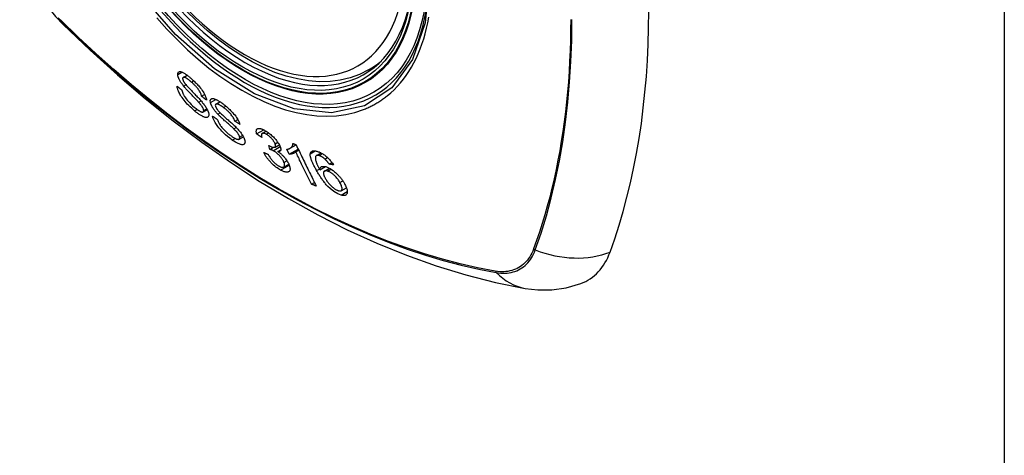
# Model space of a CAD drawing. Header units: inches. Extents: x 18 to 202, y 13 to 131.
# Tile 33 of 54: x 191.148 to 192.457, y 59.129 to 59.708. Entities that reach past the tile are written whole.
import ezdxf

# ---------------------------------------------------------------- set-up
doc = ezdxf.new("R2010")
doc.units = ezdxf.units.IN
doc.header["$MEASUREMENT"] = 0
doc.layers.add('Visible Edges(ANSI)', color=7, linetype='Continuous', lineweight=25)
doc.layers.add('Visible Tangent Edges(ANSI)', color=7, linetype='Continuous', lineweight=25)

msp = doc.modelspace()

# ---------------------------------------------------------------- linework, layer by layer
at = {"layer": 'Visible Edges(ANSI)'}
for p, q in [((191.6117, 59.6416), (191.622, 59.6475)), ((191.3651, 59.6317), (191.3703, 59.6347)), ((191.3858, 59.5987), (191.3889, 59.6005)), ((191.3896, 59.6067), (191.3937, 59.609)), ((191.3917, 59.5858), (191.3972, 59.5889)), ((191.4086, 59.5961), (191.4141, 59.5993)), ((191.4339, 59.5735), (191.4378, 59.5757)), ((191.4324, 59.5633), (191.4357, 59.5651)), ((191.4629, 59.5564), (191.4723, 59.5619)), ((191.4396, 59.5494), (191.4453, 59.5527)), ((191.4702, 59.5572), (191.4753, 59.5602)), ((191.4806, 59.5359), (191.479, 59.5411)), ((191.4806, 59.5359), (191.4853, 59.5387)), ((191.4873, 59.5389), (191.493, 59.5422)), ((191.491, 59.5331), (191.4949, 59.5354)), ((191.5062, 59.5296), (191.503, 59.5361)), ((191.5062, 59.5296), (191.518, 59.5364)), ((191.5074, 59.5375), (191.5153, 59.542)), ((191.5148, 59.5326), (191.5188, 59.5349)), ((191.5423, 59.5277), (191.5485, 59.5312)), ((191.5536, 59.5231), (191.557, 59.525)), ((191.4989, 59.5124), (191.5056, 59.5163)), ((191.547, 59.5087), (191.5545, 59.513)), ((191.553, 59.5071), (191.5597, 59.5109)), ((191.5593, 59.5164), (191.5629, 59.5185)), ((191.5358, 59.4896), (191.5397, 59.4919)), ((191.5752, 59.481), (191.5822, 59.485))]:
    msp.add_line(p, q, dxfattribs=at)
at = {"layer": 'Visible Edges(ANSI)', "flags": 128}
for points in [[(191.1479, 59.8019), (191.1521, 59.7876), (191.1572, 59.7739), (191.1632, 59.7607), (191.17, 59.748), (191.1776, 59.7357), (191.1861, 59.7239), (191.1954, 59.7126), (191.2057, 59.7018)], [(191.6117, 59.6416), (191.5998, 59.6356), (191.5873, 59.6311), (191.5741, 59.6279), (191.5604, 59.6262), (191.5464, 59.6259), (191.5319, 59.627), (191.5172, 59.6295), (191.5023, 59.6333), (191.4872, 59.6383), (191.4721, 59.6447), (191.4569, 59.6523), (191.4418, 59.661), (191.4267, 59.6709), (191.4118, 59.6818), (191.3971, 59.6939), (191.3827, 59.7068), (191.3686, 59.7207)], [(191.2057, 59.7018), (191.2415, 59.6676), (191.2778, 59.6349), (191.3147, 59.6036), (191.3521, 59.5737), (191.3898, 59.5455), (191.4279, 59.5188), (191.4664, 59.4938), (191.5051, 59.4705), (191.5441, 59.449), (191.5833, 59.4292), (191.6226, 59.4113), (191.662, 59.3953), (191.7015, 59.3812), (191.741, 59.3692), (191.7804, 59.3591), (191.8198, 59.3512)], [(191.3579, 59.6354), (191.358, 59.6369), (191.3584, 59.6381), (191.359, 59.6388), (191.3597, 59.6392), (191.3603, 59.6393), (191.3609, 59.6393), (191.3616, 59.6393), (191.3623, 59.6391), (191.3632, 59.6388), (191.364, 59.6385), (191.3649, 59.6381), (191.3658, 59.6376), (191.3667, 59.6371), (191.3675, 59.6366), (191.3683, 59.6361), (191.3691, 59.6355), (191.3699, 59.635), (191.3707, 59.6344), (191.3715, 59.6338), (191.3723, 59.6332), (191.3731, 59.6325), (191.3739, 59.6318), (191.3747, 59.6311), (191.3755, 59.6304)], [(191.3658, 59.6201), (191.3651, 59.6211), (191.3644, 59.622), (191.3637, 59.623), (191.363, 59.6239), (191.3623, 59.6249), (191.3617, 59.6258), (191.3611, 59.6268), (191.3606, 59.6276), (191.3602, 59.6284), (191.3598, 59.6292), (191.3595, 59.6298), (191.3593, 59.6304), (191.3591, 59.6309), (191.3589, 59.6313), (191.3587, 59.6318), (191.3586, 59.6323), (191.3584, 59.6327), (191.3583, 59.6331), (191.3582, 59.6335), (191.3581, 59.6339), (191.358, 59.6343), (191.358, 59.6347), (191.3579, 59.6351), (191.3579, 59.6354)], [(191.3761, 59.6255), (191.3756, 59.6259), (191.3751, 59.6264), (191.3746, 59.6268), (191.3741, 59.6272), (191.3736, 59.6276), (191.3731, 59.628), (191.3726, 59.6284), (191.372, 59.6288), (191.3715, 59.6292), (191.3711, 59.6296), (191.3706, 59.6299), (191.3701, 59.6302), (191.3696, 59.6305), (191.3691, 59.6308), (191.3686, 59.6311), (191.3681, 59.6313), (191.3675, 59.6316), (191.3668, 59.6318), (191.3661, 59.6319), (191.3655, 59.6318), (191.365, 59.6316), (191.3647, 59.6312), (191.3645, 59.6307), (191.3645, 59.63)], [(191.3645, 59.63), (191.3645, 59.6298), (191.3645, 59.6296), (191.3646, 59.6294), (191.3646, 59.6292), (191.3646, 59.629), (191.3647, 59.6288), (191.3647, 59.6286), (191.3648, 59.6284), (191.3649, 59.6282), (191.3649, 59.628), (191.365, 59.6278), (191.3651, 59.6276), (191.3652, 59.6273), (191.3653, 59.6271), (191.3654, 59.6268), (191.3656, 59.6266), (191.3657, 59.6264), (191.3658, 59.6261), (191.366, 59.6259), (191.3661, 59.6256), (191.3663, 59.6254), (191.3664, 59.6251), (191.3666, 59.6248), (191.3667, 59.6246)], [(191.3755, 59.6304), (191.3767, 59.6294), (191.3778, 59.6284), (191.379, 59.6273), (191.3801, 59.6262), (191.3813, 59.625), (191.3824, 59.6239), (191.3836, 59.6227), (191.3847, 59.6215), (191.3858, 59.6202), (191.387, 59.6189), (191.3881, 59.6174), (191.3894, 59.6158), (191.3906, 59.6141), (191.3917, 59.6125), (191.3926, 59.6109), (191.3934, 59.6095), (191.394, 59.6083), (191.3946, 59.6071), (191.395, 59.6061), (191.3954, 59.605), (191.3957, 59.6041), (191.396, 59.6031), (191.3962, 59.6022), (191.3963, 59.6014)], [(191.3804, 59.5871), (191.3785, 59.5888), (191.3765, 59.5906), (191.3745, 59.5924), (191.3726, 59.5943), (191.3707, 59.5962), (191.3691, 59.598), (191.3677, 59.5996), (191.3663, 59.6013), (191.365, 59.603), (191.3638, 59.6047), (191.3627, 59.6064), (191.3617, 59.608), (191.3608, 59.6094), (191.3601, 59.6108), (191.3595, 59.612), (191.359, 59.6131), (191.3586, 59.6141), (191.3582, 59.615), (191.3579, 59.616), (191.3576, 59.6169), (191.3574, 59.6177), (191.3572, 59.6185), (191.3571, 59.6193), (191.357, 59.6201)], [(191.357, 59.6201), (191.3573, 59.6199), (191.3576, 59.6197), (191.3578, 59.6194), (191.3581, 59.6192), (191.3584, 59.619), (191.3586, 59.6188), (191.3589, 59.6186), (191.3592, 59.6183), (191.3595, 59.6181), (191.3597, 59.6179), (191.36, 59.6177), (191.3603, 59.6175), (191.3605, 59.6172), (191.3608, 59.617), (191.3611, 59.6168), (191.3613, 59.6166), (191.3616, 59.6164), (191.3619, 59.6161), (191.3622, 59.6159), (191.3624, 59.6157), (191.3627, 59.6155), (191.363, 59.6153), (191.3632, 59.6151), (191.3635, 59.6148)], [(191.3635, 59.6148), (191.3636, 59.6144), (191.3637, 59.6139), (191.3638, 59.6135), (191.364, 59.613), (191.3641, 59.6125), (191.3643, 59.612), (191.3645, 59.6115), (191.3646, 59.611), (191.3649, 59.6104), (191.3651, 59.6099), (191.3653, 59.6093), (191.3656, 59.6088), (191.3659, 59.6082), (191.3662, 59.6076), (191.3667, 59.6067), (191.3674, 59.6057), (191.3682, 59.6045), (191.3692, 59.6031), (191.3705, 59.6015), (191.3721, 59.5996), (191.3739, 59.5977), (191.3758, 59.5957), (191.3778, 59.5939), (191.3798, 59.5921)], [(191.3858, 59.5987), (191.3853, 59.5993), (191.3847, 59.5999), (191.3841, 59.6006), (191.3833, 59.6014), (191.3826, 59.6022), (191.3817, 59.603), (191.3809, 59.6039), (191.38, 59.6049), (191.3791, 59.6058), (191.3781, 59.6068), (191.3772, 59.6078), (191.3762, 59.6088), (191.3752, 59.6098), (191.3743, 59.6108), (191.3733, 59.6118), (191.3724, 59.6127), (191.3715, 59.6137), (191.3707, 59.6146), (191.3698, 59.6156), (191.3689, 59.6165), (191.3681, 59.6175), (191.3673, 59.6184), (191.3665, 59.6193), (191.3658, 59.6201)], [(191.3667, 59.6246), (191.3673, 59.6238), (191.3679, 59.623), (191.3687, 59.622), (191.3696, 59.621), (191.3705, 59.62), (191.3715, 59.6189), (191.3725, 59.6178), (191.3734, 59.6168), (191.3743, 59.6158), (191.3752, 59.6149), (191.3761, 59.614), (191.377, 59.613), (191.3779, 59.6121), (191.3788, 59.6112), (191.3798, 59.6102), (191.3807, 59.6092), (191.3818, 59.6082), (191.3828, 59.6071), (191.384, 59.6059), (191.3851, 59.6047), (191.3863, 59.6034), (191.3874, 59.6022), (191.3885, 59.601), (191.3894, 59.6)], [(191.3896, 59.6067), (191.3894, 59.6075), (191.3892, 59.6083), (191.3889, 59.6092), (191.3886, 59.6101), (191.3881, 59.6111), (191.3876, 59.6121), (191.3871, 59.6131), (191.3864, 59.6142), (191.3857, 59.6152), (191.385, 59.6162), (191.3844, 59.6171), (191.3837, 59.6179), (191.3831, 59.6186), (191.3825, 59.6193), (191.3819, 59.6199), (191.3813, 59.6206), (191.3806, 59.6213), (191.38, 59.6219), (191.3794, 59.6225), (191.3787, 59.6232), (191.3781, 59.6238), (191.3774, 59.6243), (191.3768, 59.6249), (191.3761, 59.6255)], [(191.3894, 59.6), (191.3903, 59.5989), (191.3911, 59.5979), (191.392, 59.5969), (191.3928, 59.5958), (191.3936, 59.5948), (191.3943, 59.5937), (191.395, 59.5927), (191.3957, 59.5917), (191.3962, 59.5908), (191.3967, 59.5899), (191.3971, 59.5892), (191.3974, 59.5885), (191.3977, 59.5879), (191.398, 59.5873), (191.3982, 59.5868), (191.3984, 59.5862), (191.3986, 59.5857), (191.3987, 59.5852), (191.3989, 59.5847), (191.399, 59.5843), (191.3991, 59.5838), (191.3992, 59.5834), (191.3992, 59.5829), (191.3993, 59.5825)], [(191.3963, 59.6014), (191.396, 59.6016), (191.3957, 59.6018), (191.3955, 59.602), (191.3952, 59.6023), (191.3949, 59.6025), (191.3946, 59.6027), (191.3943, 59.6029), (191.3941, 59.6031), (191.3938, 59.6034), (191.3935, 59.6036), (191.3932, 59.6038), (191.3929, 59.604), (191.3927, 59.6042), (191.3924, 59.6045), (191.3921, 59.6047), (191.3918, 59.6049), (191.3916, 59.6051), (191.3913, 59.6053), (191.391, 59.6056), (191.3907, 59.6058), (191.3904, 59.606), (191.3902, 59.6062), (191.3899, 59.6064), (191.3896, 59.6067)], [(191.4015, 59.5981), (191.4013, 59.6011), (191.4022, 59.6029), (191.4034, 59.6035), (191.4042, 59.6036), (191.405, 59.6035), (191.4058, 59.6034), (191.4065, 59.6032), (191.4072, 59.6029), (191.4078, 59.6027), (191.4084, 59.6024), (191.409, 59.6022), (191.4095, 59.6019), (191.4101, 59.6016), (191.4107, 59.6013), (191.4113, 59.6009), (191.412, 59.6006), (191.4126, 59.6002), (191.4132, 59.5998), (191.4139, 59.5994), (191.4145, 59.599), (191.4152, 59.5986), (191.4158, 59.5981), (191.4165, 59.5976), (191.4172, 59.5972)], [(191.3798, 59.5921), (191.381, 59.5911), (191.3823, 59.5901), (191.3836, 59.5891), (191.3848, 59.5883), (191.3859, 59.5875), (191.3869, 59.587), (191.3877, 59.5865), (191.3883, 59.5862), (191.3889, 59.586), (191.3895, 59.5858), (191.3901, 59.5856), (191.3906, 59.5856), (191.391, 59.5856), (191.3914, 59.5856), (191.3917, 59.5858), (191.3919, 59.5859), (191.3921, 59.5861), (191.3922, 59.5862), (191.3923, 59.5864), (191.3924, 59.5867), (191.3925, 59.5869), (191.3925, 59.5872), (191.3925, 59.5875), (191.3925, 59.5878)], [(191.3993, 59.5825), (191.3992, 59.5811), (191.3989, 59.5799), (191.3983, 59.5791), (191.3976, 59.5787), (191.397, 59.5784), (191.3963, 59.5783), (191.3955, 59.5784), (191.3946, 59.5785), (191.3937, 59.5787), (191.3928, 59.579), (191.3918, 59.5794), (191.3908, 59.5799), (191.3899, 59.5804), (191.389, 59.5809), (191.3882, 59.5814), (191.3874, 59.5819), (191.3865, 59.5824), (191.3857, 59.583), (191.3848, 59.5836), (191.3839, 59.5843), (191.3831, 59.5849), (191.3822, 59.5856), (191.3813, 59.5863), (191.3804, 59.5871)], [(191.3925, 59.5878), (191.3924, 59.5882), (191.3924, 59.5886), (191.3922, 59.5891), (191.3921, 59.5896), (191.3919, 59.5901), (191.3917, 59.5906), (191.3914, 59.5912), (191.3911, 59.5917), (191.3908, 59.5922), (191.3906, 59.5927), (191.3903, 59.5932), (191.39, 59.5936), (191.3897, 59.594), (191.3893, 59.5945), (191.389, 59.5949), (191.3887, 59.5953), (191.3883, 59.5958), (191.388, 59.5962), (191.3876, 59.5966), (191.3873, 59.5971), (191.3869, 59.5975), (191.3865, 59.5979), (191.3862, 59.5983), (191.3858, 59.5987)], [(191.4113, 59.5827), (191.4105, 59.5836), (191.4097, 59.5845), (191.4089, 59.5854), (191.4081, 59.5863), (191.4074, 59.5872), (191.4067, 59.5881), (191.406, 59.5891), (191.4054, 59.5899), (191.4049, 59.5907), (191.4044, 59.5915), (191.404, 59.5921), (191.4037, 59.5927), (191.4034, 59.5932), (191.4031, 59.5937), (191.4029, 59.5942), (191.4027, 59.5947), (191.4025, 59.5952), (191.4023, 59.5956), (191.4021, 59.5961), (191.402, 59.5965), (191.4018, 59.5969), (191.4017, 59.5973), (191.4016, 59.5977), (191.4015, 59.5981)], [(191.4187, 59.5916), (191.4182, 59.5919), (191.4178, 59.5923), (191.4173, 59.5926), (191.4169, 59.5929), (191.4164, 59.5932), (191.4159, 59.5935), (191.4155, 59.5938), (191.415, 59.5941), (191.4146, 59.5944), (191.4141, 59.5947), (191.4137, 59.5949), (191.4133, 59.5951), (191.4128, 59.5954), (191.4124, 59.5956), (191.412, 59.5958), (191.4116, 59.5959), (191.4112, 59.5961), (191.4108, 59.5962), (191.4102, 59.5963), (191.4094, 59.5963), (191.4086, 59.5961), (191.4081, 59.5956), (191.4079, 59.5947), (191.4081, 59.5936)], [(191.4081, 59.5936), (191.4081, 59.5934), (191.4082, 59.5932), (191.4083, 59.593), (191.4083, 59.5928), (191.4084, 59.5926), (191.4085, 59.5924), (191.4086, 59.5922), (191.4087, 59.592), (191.4088, 59.5917), (191.4089, 59.5915), (191.409, 59.5913), (191.4091, 59.591), (191.4092, 59.5908), (191.4094, 59.5905), (191.4095, 59.5903), (191.4097, 59.59), (191.4098, 59.5898), (191.41, 59.5895), (191.4102, 59.5893), (191.4104, 59.589), (191.4105, 59.5888), (191.4107, 59.5885), (191.4109, 59.5883), (191.4111, 59.588)], [(191.4111, 59.588), (191.4117, 59.5873), (191.4125, 59.5865), (191.4133, 59.5856), (191.4143, 59.5846), (191.4153, 59.5837), (191.4163, 59.5827), (191.4173, 59.5817), (191.4183, 59.5808), (191.4193, 59.58), (191.4202, 59.5791), (191.4212, 59.5783), (191.4221, 59.5775), (191.423, 59.5767), (191.424, 59.5758), (191.425, 59.575), (191.426, 59.5741), (191.4271, 59.5731), (191.4282, 59.5721), (191.4294, 59.5711), (191.4306, 59.5699), (191.4318, 59.5688), (191.433, 59.5677), (191.4342, 59.5666), (191.4352, 59.5656)], [(191.4172, 59.5972), (191.4183, 59.5964), (191.4194, 59.5955), (191.4205, 59.5947), (191.4216, 59.5938), (191.4227, 59.5928), (191.4238, 59.5919), (191.4249, 59.5909), (191.4261, 59.5899), (191.4272, 59.5889), (191.4283, 59.5878), (191.4295, 59.5865), (191.4309, 59.585), (191.4323, 59.5834), (191.4337, 59.5817), (191.435, 59.58), (191.4361, 59.5785), (191.437, 59.577), (191.4378, 59.5757), (191.4384, 59.5745), (191.439, 59.5734), (191.4395, 59.5722), (191.44, 59.5712), (191.4403, 59.5701), (191.4407, 59.5691)], [(191.4339, 59.5735), (191.4335, 59.5746), (191.433, 59.5757), (191.4325, 59.5769), (191.4318, 59.5782), (191.431, 59.5794), (191.4301, 59.5807), (191.4292, 59.582), (191.4284, 59.583), (191.4276, 59.5838), (191.4271, 59.5844), (191.4265, 59.585), (191.4259, 59.5856), (191.4253, 59.5862), (191.4247, 59.5867), (191.4241, 59.5873), (191.4235, 59.5878), (191.4229, 59.5883), (191.4223, 59.5888), (191.4217, 59.5893), (191.4211, 59.5898), (191.4205, 59.5903), (191.4199, 59.5907), (191.4193, 59.5912), (191.4187, 59.5916)], [(191.4304, 59.5484), (191.4272, 59.5507), (191.4241, 59.5532), (191.4215, 59.5554), (191.4194, 59.5573), (191.4178, 59.5589), (191.4164, 59.5603), (191.4151, 59.5618), (191.4138, 59.5632), (191.4125, 59.5647), (191.4114, 59.5662), (191.4103, 59.5677), (191.4094, 59.5691), (191.4086, 59.5703), (191.4079, 59.5715), (191.4072, 59.5725), (191.4067, 59.5735), (191.4063, 59.5744), (191.4058, 59.5753), (191.4054, 59.5762), (191.4051, 59.577), (191.4047, 59.5779), (191.4045, 59.5787), (191.4042, 59.5795), (191.404, 59.5803)], [(191.404, 59.5803), (191.4043, 59.5801), (191.4045, 59.5799), (191.4048, 59.5797), (191.4051, 59.5796), (191.4053, 59.5794), (191.4056, 59.5792), (191.4059, 59.579), (191.4062, 59.5788), (191.4064, 59.5787), (191.4067, 59.5785), (191.407, 59.5783), (191.4072, 59.5781), (191.4075, 59.5779), (191.4078, 59.5778), (191.408, 59.5776), (191.4083, 59.5774), (191.4086, 59.5772), (191.4089, 59.577), (191.4091, 59.5768), (191.4094, 59.5767), (191.4097, 59.5765), (191.4099, 59.5763), (191.4102, 59.5761), (191.4105, 59.5759)], [(191.4105, 59.5759), (191.4108, 59.5751), (191.4112, 59.5742), (191.4115, 59.5732), (191.412, 59.5723), (191.4125, 59.5713), (191.413, 59.5703), (191.4136, 59.5693), (191.4143, 59.5683), (191.415, 59.5673), (191.4158, 59.5662), (191.4167, 59.5651), (191.4176, 59.564), (191.4186, 59.563), (191.4195, 59.562), (191.4205, 59.561), (191.4214, 59.5601), (191.4223, 59.5593), (191.4232, 59.5584), (191.4242, 59.5576), (191.4251, 59.5568), (191.426, 59.5561), (191.4269, 59.5554), (191.4279, 59.5547), (191.4288, 59.554)], [(191.4324, 59.5633), (191.4319, 59.5638), (191.4313, 59.5644), (191.4306, 59.565), (191.4298, 59.5657), (191.429, 59.5664), (191.4281, 59.5672), (191.4272, 59.568), (191.4263, 59.5688), (191.4253, 59.5697), (191.4243, 59.5706), (191.4233, 59.5715), (191.4223, 59.5724), (191.4213, 59.5733), (191.4203, 59.5741), (191.4193, 59.575), (191.4183, 59.5759), (191.4174, 59.5768), (191.4165, 59.5776), (191.4155, 59.5785), (191.4146, 59.5793), (191.4137, 59.5802), (191.4129, 59.5811), (191.412, 59.5819), (191.4113, 59.5827)], [(191.4407, 59.5691), (191.4404, 59.5693), (191.4401, 59.5695), (191.4398, 59.5697), (191.4395, 59.5698), (191.4392, 59.57), (191.439, 59.5702), (191.4387, 59.5704), (191.4384, 59.5706), (191.4381, 59.5707), (191.4378, 59.5709), (191.4376, 59.5711), (191.4373, 59.5713), (191.437, 59.5715), (191.4367, 59.5716), (191.4364, 59.5718), (191.4362, 59.572), (191.4359, 59.5722), (191.4356, 59.5724), (191.4353, 59.5726), (191.435, 59.5727), (191.4348, 59.5729), (191.4345, 59.5731), (191.4342, 59.5733), (191.4339, 59.5735)], [(191.4403, 59.5523), (191.4402, 59.5528), (191.44, 59.5532), (191.4399, 59.5537), (191.4396, 59.5542), (191.4394, 59.5547), (191.4391, 59.5553), (191.4388, 59.5558), (191.4385, 59.5563), (191.4381, 59.5568), (191.4378, 59.5573), (191.4375, 59.5578), (191.4371, 59.5582), (191.4368, 59.5587), (191.4364, 59.5591), (191.436, 59.5595), (191.4357, 59.56), (191.4353, 59.5604), (191.4349, 59.5608), (191.4345, 59.5612), (191.4341, 59.5617), (191.4336, 59.5621), (191.4332, 59.5625), (191.4328, 59.5629), (191.4324, 59.5633)], [(191.4352, 59.5656), (191.4361, 59.5647), (191.4371, 59.5637), (191.438, 59.5627), (191.4389, 59.5617), (191.4397, 59.5607), (191.4406, 59.5597), (191.4414, 59.5587), (191.4422, 59.5577), (191.4428, 59.5568), (191.4434, 59.5559), (191.4439, 59.5551), (191.4443, 59.5544), (191.4447, 59.5538), (191.445, 59.5532), (191.4453, 59.5526), (191.4456, 59.5521), (191.4458, 59.5515), (191.4461, 59.551), (191.4463, 59.5505), (191.4465, 59.55), (191.4467, 59.5495), (191.4468, 59.549), (191.4469, 59.5485), (191.4471, 59.548)], [(191.4629, 59.5564), (191.4626, 59.5575), (191.4625, 59.5585), (191.4624, 59.5594), (191.4624, 59.5602), (191.4625, 59.561), (191.4627, 59.5618), (191.4629, 59.5623), (191.4633, 59.5628), (191.4637, 59.5632), (191.4641, 59.5634), (191.4645, 59.5636), (191.465, 59.5637), (191.4655, 59.5638), (191.466, 59.5638), (191.4666, 59.5638), (191.4672, 59.5637), (191.4679, 59.5636), (191.4685, 59.5634), (191.4693, 59.5632), (191.47, 59.5629), (191.4708, 59.5626), (191.4715, 59.5622), (191.4724, 59.5618), (191.4732, 59.5614)], [(191.4732, 59.5614), (191.4743, 59.5608), (191.4755, 59.5601), (191.4767, 59.5593), (191.478, 59.5585), (191.4792, 59.5576), (191.4804, 59.5566), (191.4816, 59.5556), (191.4828, 59.5546), (191.484, 59.5535), (191.4852, 59.5524), (191.4863, 59.5512), (191.4874, 59.5501), (191.4883, 59.549), (191.4892, 59.5479), (191.4899, 59.547), (191.4906, 59.546), (191.4912, 59.5452), (191.4917, 59.5444), (191.4922, 59.5436), (191.4927, 59.5428), (191.4931, 59.5421), (191.4935, 59.5413), (191.4938, 59.5406), (191.4941, 59.5399)], [(191.4288, 59.554), (191.4297, 59.5534), (191.4305, 59.5528), (191.4314, 59.5522), (191.4323, 59.5517), (191.4331, 59.5512), (191.4339, 59.5508), (191.4348, 59.5504), (191.4355, 59.55), (191.4363, 59.5497), (191.437, 59.5495), (191.4377, 59.5493), (191.4383, 59.5492), (191.4388, 59.5492), (191.4393, 59.5493), (191.4397, 59.5495), (191.44, 59.5497), (191.4402, 59.5499), (191.4403, 59.5502), (191.4404, 59.5505), (191.4404, 59.5508), (191.4405, 59.5511), (191.4404, 59.5515), (191.4404, 59.5519), (191.4403, 59.5523)], [(191.4471, 59.548), (191.4472, 59.5473), (191.4473, 59.5467), (191.4474, 59.546), (191.4474, 59.5454), (191.4473, 59.5449), (191.4472, 59.5444), (191.447, 59.544), (191.4468, 59.5436), (191.4466, 59.5432), (191.4462, 59.5429), (191.4458, 59.5426), (191.4453, 59.5423), (191.4447, 59.5422), (191.444, 59.5421), (191.4433, 59.5422), (191.4425, 59.5423), (191.4416, 59.5424), (191.4407, 59.5427), (191.4397, 59.5431), (191.4383, 59.5437), (191.4366, 59.5445), (191.4346, 59.5456), (191.4325, 59.5469), (191.4304, 59.5484)], [(191.4697, 59.5518), (191.4694, 59.552), (191.4691, 59.5522), (191.4689, 59.5524), (191.4686, 59.5526), (191.4683, 59.5528), (191.468, 59.553), (191.4677, 59.5532), (191.4674, 59.5534), (191.4671, 59.5536), (191.4669, 59.5537), (191.4666, 59.5539), (191.4663, 59.5541), (191.466, 59.5543), (191.4657, 59.5545), (191.4654, 59.5547), (191.4651, 59.5549), (191.4649, 59.5551), (191.4646, 59.5553), (191.4643, 59.5555), (191.464, 59.5557), (191.4637, 59.5559), (191.4634, 59.5561), (191.4631, 59.5562), (191.4629, 59.5564)], [(191.4754, 59.5561), (191.4745, 59.5566), (191.4736, 59.557), (191.4728, 59.5572), (191.4721, 59.5574), (191.4714, 59.5575), (191.4709, 59.5574), (191.4705, 59.5573), (191.4702, 59.5572), (191.4699, 59.557), (191.4697, 59.5568), (191.4696, 59.5566), (191.4694, 59.5564), (191.4694, 59.5561), (191.4693, 59.5558), (191.4692, 59.5555), (191.4692, 59.5551), (191.4692, 59.5548), (191.4692, 59.5544), (191.4693, 59.554), (191.4693, 59.5536), (191.4694, 59.5531), (191.4695, 59.5527), (191.4696, 59.5523), (191.4697, 59.5518)], [(191.4873, 59.5435), (191.4871, 59.544), (191.4869, 59.5446), (191.4866, 59.5451), (191.4862, 59.5457), (191.4859, 59.5463), (191.4855, 59.5469), (191.4851, 59.5475), (191.4847, 59.5481), (191.4842, 59.5487), (191.4837, 59.5493), (191.4832, 59.5499), (191.4826, 59.5505), (191.482, 59.5511), (191.4814, 59.5517), (191.4808, 59.5523), (191.4802, 59.5528), (191.4796, 59.5533), (191.479, 59.5538), (191.4784, 59.5543), (191.4778, 59.5547), (191.4772, 59.5551), (191.4766, 59.5555), (191.476, 59.5558), (191.4754, 59.5561)], [(191.479, 59.5411), (191.479, 59.5411), (191.4791, 59.5411), (191.4791, 59.541), (191.4792, 59.541), (191.4792, 59.541), (191.4793, 59.541), (191.4793, 59.5409), (191.4794, 59.5409), (191.4794, 59.5409), (191.4795, 59.5409), (191.4795, 59.5408), (191.4795, 59.5408), (191.4796, 59.5408), (191.4796, 59.5407), (191.4797, 59.5407), (191.4797, 59.5407), (191.4798, 59.5407), (191.4798, 59.5406), (191.4799, 59.5406), (191.4799, 59.5406), (191.4799, 59.5406), (191.48, 59.5405), (191.48, 59.5405), (191.4801, 59.5405)], [(191.4801, 59.5405), (191.4826, 59.5393), (191.4848, 59.5387), (191.4865, 59.5387), (191.4874, 59.5389), (191.4876, 59.5391), (191.4877, 59.5392), (191.4878, 59.5394), (191.4879, 59.5395), (191.488, 59.5397), (191.488, 59.5399), (191.4881, 59.54), (191.4881, 59.5402), (191.4881, 59.5405), (191.4881, 59.5407), (191.4881, 59.5409), (191.488, 59.5412), (191.488, 59.5415), (191.4879, 59.5417), (191.4879, 59.542), (191.4878, 59.5423), (191.4877, 59.5426), (191.4876, 59.5429), (191.4875, 59.5432), (191.4873, 59.5435)], [(191.4848, 59.5342), (191.4846, 59.5343), (191.4844, 59.5344), (191.4843, 59.5345), (191.4841, 59.5346), (191.4839, 59.5347), (191.4837, 59.5348), (191.4835, 59.5348), (191.4834, 59.5349), (191.4832, 59.535), (191.483, 59.5351), (191.4828, 59.5351), (191.4826, 59.5352), (191.4825, 59.5353), (191.4823, 59.5353), (191.4821, 59.5354), (191.4819, 59.5355), (191.4817, 59.5355), (191.4816, 59.5356), (191.4814, 59.5357), (191.4812, 59.5357), (191.4811, 59.5358), (191.4809, 59.5358), (191.4807, 59.5359), (191.4806, 59.5359)], [(191.4992, 59.5187), (191.499, 59.5193), (191.4987, 59.5199), (191.4984, 59.5205), (191.4981, 59.5211), (191.4977, 59.5218), (191.4973, 59.5224), (191.4969, 59.5231), (191.4964, 59.5238), (191.4959, 59.5244), (191.4954, 59.5251), (191.4949, 59.5258), (191.4943, 59.5264), (191.4937, 59.5271), (191.4931, 59.5278), (191.4924, 59.5285), (191.4916, 59.5292), (191.4908, 59.53), (191.4899, 59.5307), (191.4891, 59.5314), (191.4882, 59.5321), (191.4873, 59.5327), (191.4865, 59.5333), (191.4856, 59.5338), (191.4848, 59.5342)], [(191.4941, 59.5399), (191.4943, 59.5394), (191.4945, 59.5389), (191.4946, 59.5385), (191.4947, 59.538), (191.4948, 59.5376), (191.4949, 59.5372), (191.495, 59.5368), (191.495, 59.5364), (191.495, 59.5361), (191.495, 59.5357), (191.4949, 59.5354), (191.4949, 59.5351), (191.4948, 59.5348), (191.4946, 59.5344), (191.4945, 59.5342), (191.4942, 59.5339), (191.494, 59.5337), (191.4936, 59.5335), (191.4933, 59.5333), (191.4929, 59.5332), (191.4925, 59.5331), (191.492, 59.5331), (191.4915, 59.5331), (191.491, 59.5331)], [(191.503, 59.5361), (191.5039, 59.5362), (191.5046, 59.5364), (191.5053, 59.5366), (191.5059, 59.5368), (191.5065, 59.537), (191.5071, 59.5373), (191.5076, 59.5375), (191.508, 59.5378), (191.5084, 59.5381), (191.5088, 59.5385), (191.5091, 59.5388), (191.5094, 59.5391), (191.5097, 59.5394), (191.5099, 59.5398), (191.5101, 59.5401), (191.5103, 59.5404), (191.5105, 59.5408), (191.5107, 59.5412), (191.5108, 59.5416), (191.5109, 59.542), (191.511, 59.5424), (191.5111, 59.5429), (191.5111, 59.5433), (191.5111, 59.5438)], [(191.5111, 59.5438), (191.5113, 59.5438), (191.5115, 59.5437), (191.5116, 59.5436), (191.5118, 59.5436), (191.512, 59.5435), (191.5121, 59.5434), (191.5123, 59.5434), (191.5125, 59.5433), (191.5127, 59.5432), (191.5128, 59.5432), (191.513, 59.5431), (191.5132, 59.543), (191.5133, 59.543), (191.5135, 59.5429), (191.5137, 59.5428), (191.5139, 59.5428), (191.514, 59.5427), (191.5142, 59.5426), (191.5144, 59.5425), (191.5145, 59.5425), (191.5147, 59.5424), (191.5149, 59.5423), (191.515, 59.5423), (191.5152, 59.5422)], [(191.5152, 59.5422), (191.5163, 59.5399), (191.5174, 59.5376), (191.5186, 59.5353), (191.5197, 59.533), (191.5208, 59.5307), (191.5219, 59.5284), (191.523, 59.5261), (191.5242, 59.5238), (191.5253, 59.5215), (191.5264, 59.5192), (191.5275, 59.5169), (191.5286, 59.5146), (191.5298, 59.5123), (191.5309, 59.51), (191.532, 59.5077), (191.5331, 59.5053), (191.5343, 59.503), (191.5354, 59.5007), (191.5365, 59.4985), (191.5376, 59.4962), (191.5387, 59.4939), (191.5398, 59.4916), (191.5409, 59.4893), (191.542, 59.4871)], [(191.4948, 59.5083), (191.4933, 59.5092), (191.4918, 59.5101), (191.4902, 59.5112), (191.4886, 59.5124), (191.487, 59.5136), (191.4855, 59.5149), (191.4841, 59.5162), (191.4829, 59.5173), (191.4819, 59.5183), (191.4811, 59.5193), (191.4803, 59.5202), (191.4795, 59.5211), (191.4787, 59.522), (191.478, 59.5229), (191.4772, 59.5238), (191.4766, 59.5248), (191.4759, 59.5257), (191.4753, 59.5266), (191.4747, 59.5275), (191.4742, 59.5284), (191.4736, 59.5293), (191.4732, 59.5302), (191.4727, 59.5311), (191.4723, 59.5319)], [(191.4723, 59.5319), (191.4725, 59.5318), (191.4728, 59.5317), (191.473, 59.5316), (191.4733, 59.5315), (191.4736, 59.5314), (191.4738, 59.5312), (191.4741, 59.5311), (191.4743, 59.531), (191.4746, 59.5309), (191.4748, 59.5308), (191.4751, 59.5307), (191.4753, 59.5306), (191.4756, 59.5305), (191.4758, 59.5304), (191.4761, 59.5303), (191.4763, 59.5301), (191.4766, 59.53), (191.4768, 59.5299), (191.4771, 59.5298), (191.4773, 59.5297), (191.4776, 59.5296), (191.4779, 59.5295), (191.4781, 59.5294), (191.4784, 59.5293)], [(191.4784, 59.5293), (191.4788, 59.5284), (191.4793, 59.5275), (191.4799, 59.5267), (191.4804, 59.5258), (191.481, 59.5249), (191.4816, 59.524), (191.4823, 59.5231), (191.4829, 59.5222), (191.4836, 59.5213), (191.4844, 59.5204), (191.4851, 59.5196), (191.4858, 59.5189), (191.4865, 59.5182), (191.4871, 59.5177), (191.4877, 59.5172), (191.4882, 59.5167), (191.4888, 59.5162), (191.4894, 59.5158), (191.4899, 59.5153), (191.4905, 59.5149), (191.4911, 59.5146), (191.4916, 59.5142), (191.4922, 59.5139), (191.4928, 59.5136)], [(191.491, 59.5331), (191.4916, 59.5327), (191.4922, 59.5323), (191.4928, 59.5318), (191.4935, 59.5314), (191.4941, 59.5309), (191.4947, 59.5304), (191.4953, 59.5299), (191.4958, 59.5294), (191.4964, 59.5288), (191.497, 59.5283), (191.4976, 59.5277), (191.4981, 59.5271), (191.4987, 59.5265), (191.4993, 59.5259), (191.4999, 59.5252), (191.5007, 59.5243), (191.5014, 59.5233), (191.5023, 59.5221), (191.5031, 59.5209), (191.5038, 59.5197), (191.5045, 59.5185), (191.5051, 59.5174), (191.5056, 59.5163), (191.5061, 59.5152)], [(191.5148, 59.5326), (191.5146, 59.5324), (191.5145, 59.5322), (191.5143, 59.532), (191.5141, 59.5318), (191.5138, 59.5317), (191.5136, 59.5315), (191.5134, 59.5314), (191.5132, 59.5312), (191.5129, 59.5311), (191.5127, 59.531), (191.5124, 59.5309), (191.5122, 59.5308), (191.5119, 59.5306), (191.5116, 59.5305), (191.5113, 59.5304), (191.511, 59.5303), (191.5105, 59.5302), (191.51, 59.5301), (191.5095, 59.5299), (191.5089, 59.5298), (191.5083, 59.5297), (191.5076, 59.5297), (191.507, 59.5296), (191.5062, 59.5296)], [(191.5358, 59.4896), (191.5349, 59.4914), (191.534, 59.4932), (191.5332, 59.495), (191.5323, 59.4968), (191.5314, 59.4985), (191.5305, 59.5003), (191.5297, 59.5021), (191.5288, 59.5039), (191.5279, 59.5057), (191.527, 59.5075), (191.5262, 59.5093), (191.5253, 59.5111), (191.5244, 59.5129), (191.5235, 59.5147), (191.5227, 59.5165), (191.5218, 59.5183), (191.5209, 59.5201), (191.52, 59.5218), (191.5192, 59.5236), (191.5183, 59.5254), (191.5174, 59.5272), (191.5166, 59.529), (191.5157, 59.5308), (191.5148, 59.5326)], [(191.5426, 59.5077), (191.542, 59.5088), (191.5414, 59.5099), (191.5408, 59.511), (191.5402, 59.5121), (191.5396, 59.5132), (191.5391, 59.5143), (191.5385, 59.5153), (191.538, 59.5164), (191.5375, 59.5174), (191.5371, 59.5185), (191.5367, 59.5195), (191.5363, 59.5204), (191.5359, 59.5214), (191.5355, 59.5223), (191.5352, 59.5233), (191.535, 59.5241), (191.5347, 59.525), (191.5345, 59.5258), (191.5344, 59.5266), (191.5342, 59.5274), (191.5342, 59.5282), (191.5341, 59.5289), (191.5341, 59.5296), (191.5342, 59.5302)], [(191.5342, 59.5302), (191.5343, 59.5306), (191.5344, 59.531), (191.5345, 59.5314), (191.5347, 59.5317), (191.5349, 59.5321), (191.5351, 59.5324), (191.5353, 59.5327), (191.5356, 59.5329), (191.5359, 59.5331), (191.5362, 59.5333), (191.5365, 59.5335), (191.5369, 59.5337), (191.5373, 59.5338), (191.5377, 59.5339), (191.5381, 59.5339), (191.5386, 59.534), (191.5391, 59.534), (191.5396, 59.534), (191.5401, 59.5339), (191.5406, 59.5339), (191.5412, 59.5338), (191.5418, 59.5337), (191.5424, 59.5335), (191.543, 59.5334)], [(191.5418, 59.5272), (191.5412, 59.5264), (191.5409, 59.5254), (191.5409, 59.5242), (191.541, 59.5229), (191.5412, 59.5216), (191.5415, 59.5205), (191.5418, 59.5195), (191.5421, 59.5188), (191.5423, 59.5182), (191.5426, 59.5176), (191.5428, 59.517), (191.5431, 59.5164), (191.5434, 59.5157), (191.5437, 59.5151), (191.544, 59.5145), (191.5443, 59.5138), (191.5446, 59.5132), (191.5449, 59.5125), (191.5453, 59.5119), (191.5456, 59.5112), (191.546, 59.5106), (191.5463, 59.5099), (191.5467, 59.5093), (191.547, 59.5087)], [(191.5458, 59.5277), (191.5456, 59.5278), (191.5454, 59.5278), (191.5451, 59.5279), (191.5449, 59.5279), (191.5447, 59.528), (191.5445, 59.528), (191.5443, 59.528), (191.5441, 59.528), (191.5439, 59.528), (191.5437, 59.528), (191.5435, 59.528), (191.5434, 59.528), (191.5432, 59.528), (191.543, 59.5279), (191.5429, 59.5279), (191.5427, 59.5279), (191.5426, 59.5278), (191.5424, 59.5277), (191.5423, 59.5277), (191.5422, 59.5276), (191.5421, 59.5275), (191.542, 59.5274), (191.5419, 59.5273), (191.5418, 59.5272)], [(191.543, 59.5334), (191.5439, 59.5331), (191.5448, 59.5328), (191.5458, 59.5325), (191.5467, 59.532), (191.5477, 59.5316), (191.5488, 59.5311), (191.5498, 59.5305), (191.5508, 59.5299), (191.5519, 59.5292), (191.5529, 59.5285), (191.5539, 59.5277), (191.555, 59.5269), (191.556, 59.526), (191.557, 59.5251), (191.5579, 59.5242), (191.5588, 59.5233), (191.5598, 59.5223), (191.5606, 59.5213), (191.5615, 59.5204), (191.5623, 59.5194), (191.563, 59.5184), (191.5638, 59.5174), (191.5645, 59.5164), (191.5651, 59.5154)], [(191.5536, 59.5231), (191.5533, 59.5234), (191.553, 59.5236), (191.5526, 59.5239), (191.5523, 59.5242), (191.552, 59.5244), (191.5516, 59.5247), (191.5513, 59.525), (191.551, 59.5252), (191.5506, 59.5254), (191.5503, 59.5256), (191.5499, 59.5259), (191.5496, 59.5261), (191.5493, 59.5263), (191.5489, 59.5264), (191.5486, 59.5266), (191.5483, 59.5268), (191.548, 59.5269), (191.5476, 59.5271), (191.5473, 59.5272), (191.547, 59.5273), (191.5467, 59.5274), (191.5464, 59.5275), (191.5461, 59.5276), (191.5458, 59.5277)], [(191.5593, 59.5164), (191.5591, 59.5167), (191.5589, 59.517), (191.5587, 59.5172), (191.5585, 59.5175), (191.5583, 59.5178), (191.5581, 59.5181), (191.5578, 59.5184), (191.5576, 59.5187), (191.5574, 59.519), (191.5572, 59.5193), (191.5569, 59.5195), (191.5567, 59.5198), (191.5565, 59.5201), (191.5562, 59.5204), (191.556, 59.5207), (191.5557, 59.5209), (191.5555, 59.5212), (191.5552, 59.5215), (191.555, 59.5218), (191.5547, 59.522), (191.5545, 59.5223), (191.5542, 59.5226), (191.5539, 59.5228), (191.5536, 59.5231)], [(191.4928, 59.5136), (191.4936, 59.5131), (191.4944, 59.5128), (191.4952, 59.5125), (191.4959, 59.5123), (191.4966, 59.5121), (191.4972, 59.5121), (191.4978, 59.5121), (191.4983, 59.5122), (191.4987, 59.5123), (191.499, 59.5125), (191.4993, 59.5127), (191.4996, 59.513), (191.4998, 59.5133), (191.4999, 59.5136), (191.5, 59.514), (191.5001, 59.5144), (191.5001, 59.5148), (191.5001, 59.5153), (191.5001, 59.5158), (191.5, 59.5163), (191.4998, 59.5169), (191.4997, 59.5174), (191.4995, 59.5181), (191.4992, 59.5187)], [(191.5061, 59.5152), (191.5066, 59.5138), (191.507, 59.5125), (191.5072, 59.5113), (191.5074, 59.5102), (191.5073, 59.5092), (191.5071, 59.5083), (191.5068, 59.5075), (191.5064, 59.5069), (191.5059, 59.5065), (191.5054, 59.5062), (191.5048, 59.5059), (191.5043, 59.5058), (191.5037, 59.5057), (191.5031, 59.5056), (191.5024, 59.5057), (191.5017, 59.5057), (191.501, 59.5059), (191.5002, 59.5061), (191.4994, 59.5063), (191.4985, 59.5066), (191.4976, 59.507), (191.4967, 59.5074), (191.4958, 59.5078), (191.4948, 59.5083)], [(191.547, 59.5087), (191.547, 59.5091), (191.547, 59.5095), (191.5471, 59.5099), (191.5471, 59.5102), (191.5472, 59.5106), (191.5473, 59.5109), (191.5475, 59.5112), (191.5476, 59.5115), (191.5478, 59.5118), (191.548, 59.5121), (191.5482, 59.5123), (191.5485, 59.5126), (191.5488, 59.5128), (191.5492, 59.513), (191.5496, 59.5131), (191.55, 59.5133), (191.5505, 59.5133), (191.551, 59.5134), (191.5515, 59.5134), (191.5521, 59.5134), (191.5527, 59.5134), (191.5533, 59.5133), (191.554, 59.5131), (191.5547, 59.513)], [(191.5547, 59.513), (191.5565, 59.5124), (191.5585, 59.5115), (191.5605, 59.5104), (191.5626, 59.5091), (191.5647, 59.5077), (191.5664, 59.5063), (191.5678, 59.5051), (191.5687, 59.5043), (191.5696, 59.5035), (191.5704, 59.5027), (191.5712, 59.5018), (191.572, 59.501), (191.5728, 59.5001), (191.5736, 59.4993), (191.5743, 59.4984), (191.575, 59.4975), (191.5757, 59.4966), (191.5763, 59.4957), (191.577, 59.4948), (191.5775, 59.494), (191.5781, 59.4931), (191.5787, 59.4922), (191.5792, 59.4913), (191.5797, 59.4905)], [(191.5651, 59.5154), (191.5649, 59.5154), (191.5646, 59.5154), (191.5644, 59.5155), (191.5642, 59.5155), (191.5639, 59.5156), (191.5637, 59.5156), (191.5634, 59.5157), (191.5632, 59.5157), (191.5629, 59.5157), (191.5627, 59.5158), (191.5625, 59.5158), (191.5622, 59.5159), (191.562, 59.5159), (191.5617, 59.516), (191.5615, 59.516), (191.5613, 59.516), (191.561, 59.5161), (191.5608, 59.5161), (191.5605, 59.5162), (191.5603, 59.5162), (191.5601, 59.5163), (191.5598, 59.5163), (191.5596, 59.5163), (191.5593, 59.5164)], [(191.5752, 59.4752), (191.5706, 59.4769), (191.5657, 59.4799), (191.5608, 59.4838), (191.5575, 59.4868), (191.5564, 59.488), (191.5555, 59.489), (191.5546, 59.49), (191.5538, 59.4911), (191.5529, 59.4921), (191.5521, 59.4932), (191.5513, 59.4942), (191.5506, 59.4952), (191.5498, 59.4963), (191.5491, 59.4973), (191.5484, 59.4984), (191.5477, 59.4994), (191.547, 59.5005), (191.5463, 59.5015), (191.5456, 59.5026), (191.545, 59.5036), (191.5444, 59.5046), (191.5438, 59.5057), (191.5432, 59.5067), (191.5426, 59.5077)], [(191.5569, 59.5071), (191.556, 59.5073), (191.5551, 59.5074), (191.5543, 59.5074), (191.5537, 59.5073), (191.5531, 59.5071), (191.5526, 59.5068), (191.5523, 59.5064), (191.552, 59.506), (191.5519, 59.5056), (191.5518, 59.5052), (191.5517, 59.5048), (191.5517, 59.5044), (191.5517, 59.5039), (191.5518, 59.5034), (191.5519, 59.5029), (191.552, 59.5023), (191.5521, 59.5018), (191.5523, 59.5012), (191.5526, 59.5006), (191.5528, 59.5), (191.5531, 59.4994), (191.5534, 59.4988), (191.5538, 59.4981), (191.5541, 59.4975)], [(191.5541, 59.4975), (191.5546, 59.4966), (191.5552, 59.4957), (191.5558, 59.4948), (191.5564, 59.4939), (191.5571, 59.493), (191.5578, 59.4921), (191.5586, 59.4911), (191.5594, 59.4902), (191.5602, 59.4893), (191.561, 59.4884), (191.5619, 59.4875), (191.5628, 59.4866), (191.5637, 59.4858), (191.5646, 59.4851), (191.5655, 59.4844), (191.5663, 59.4837), (191.5671, 59.4832), (191.5679, 59.4827), (191.5686, 59.4823), (191.5693, 59.482), (191.5699, 59.4816), (191.5706, 59.4814), (191.5712, 59.4811), (191.5718, 59.4809)], [(191.5736, 59.4917), (191.5731, 59.4927), (191.5724, 59.4937), (191.5718, 59.4948), (191.5711, 59.4958), (191.5703, 59.4968), (191.5695, 59.4978), (191.5686, 59.4989), (191.5677, 59.4998), (191.5668, 59.5008), (191.5659, 59.5016), (191.5651, 59.5023), (191.5644, 59.503), (191.5637, 59.5035), (191.5631, 59.504), (191.5624, 59.5044), (191.5618, 59.5049), (191.5611, 59.5053), (191.5605, 59.5056), (191.5599, 59.506), (191.5592, 59.5063), (191.5586, 59.5065), (191.558, 59.5068), (191.5575, 59.507), (191.5569, 59.5071)], [(191.542, 59.4871), (191.5418, 59.4872), (191.5415, 59.4873), (191.5412, 59.4874), (191.541, 59.4875), (191.5407, 59.4876), (191.5405, 59.4877), (191.5402, 59.4878), (191.5399, 59.4879), (191.5397, 59.488), (191.5394, 59.4881), (191.5392, 59.4882), (191.5389, 59.4884), (191.5386, 59.4885), (191.5384, 59.4886), (191.5381, 59.4887), (191.5379, 59.4888), (191.5376, 59.4889), (191.5373, 59.489), (191.5371, 59.4891), (191.5368, 59.4892), (191.5365, 59.4893), (191.5363, 59.4894), (191.536, 59.4895), (191.5358, 59.4896)], [(191.5718, 59.4809), (191.5723, 59.4808), (191.5728, 59.4807), (191.5732, 59.4807), (191.5736, 59.4806), (191.574, 59.4807), (191.5744, 59.4807), (191.5748, 59.4808), (191.5751, 59.4809), (191.5753, 59.4811), (191.5756, 59.4813), (191.5758, 59.4815), (191.576, 59.4818), (191.5761, 59.4821), (191.5763, 59.4824), (191.5764, 59.4827), (191.5764, 59.4832), (191.5765, 59.4838), (191.5764, 59.4846), (191.5762, 59.4856), (191.5759, 59.4867), (191.5755, 59.4879), (191.575, 59.4891), (191.5743, 59.4904), (191.5736, 59.4917)], [(191.5797, 59.4905), (191.5803, 59.4892), (191.5809, 59.488), (191.5815, 59.4868), (191.5819, 59.4856), (191.5824, 59.4845), (191.5827, 59.4834), (191.583, 59.4823), (191.5832, 59.4813), (191.5833, 59.4803), (191.5833, 59.4792), (191.5832, 59.4781), (191.583, 59.4771), (191.5825, 59.4763), (191.582, 59.4757), (191.5814, 59.4753), (191.5809, 59.475), (191.5804, 59.4748), (191.5798, 59.4747), (191.5791, 59.4746), (191.5784, 59.4746), (191.5776, 59.4746), (191.5769, 59.4748), (191.576, 59.4749), (191.5752, 59.4752)], [(191.8198, 59.3512), (191.8368, 59.3493), (191.8551, 59.3494), (191.8744, 59.3521), (191.8939, 59.3577)]]:
    msp.add_lwpolyline(points, dxfattribs=at)
at = {"layer": 'Visible Edges(ANSI)'}
msp.add_ellipse((191.4444, 59.9064), major_axis=(-0.1599, 0.277), ratio=0.57735, dxfattribs=at)
for centre, major_axis, start_param, end_param in [((191.4479, 59.9084), (0.1575, -0.2728), 2.363977, 7.060801), ((191.0655, 60.2502), (-0.6496, 1.1252), 3.59073, 4.263252), ((191.8144, 59.5154), (0.0886, -0.1534), 6.184386, 6.732322)]:
    msp.add_ellipse(centre, major_axis=major_axis, ratio=0.57735, start_param=start_param, end_param=end_param, dxfattribs=at)
at = {"layer": 'Visible Tangent Edges(ANSI)'}
for p, q in [((192.4569, 80.1922), (192.4569, 56.121)), ((191.2024, 59.7076), (191.2021, 59.7079)), ((191.3579, 59.6354), (191.3636, 59.6387)), ((191.3761, 59.6255), (191.3791, 59.6272)), ((191.3658, 59.6201), (191.3688, 59.6219)), ((191.4015, 59.5981), (191.4087, 59.6023)), ((191.3804, 59.5871), (191.3837, 59.589)), ((191.3925, 59.5878), (191.3966, 59.5901)), ((191.4187, 59.5916), (191.4219, 59.5935)), ((191.4113, 59.5827), (191.4144, 59.5845)), ((191.4304, 59.5484), (191.4343, 59.5506)), ((191.4403, 59.5523), (191.4442, 59.5546)), ((191.4754, 59.5561), (191.4786, 59.558)), ((191.4848, 59.5342), (191.4942, 59.5396)), ((191.4873, 59.5435), (191.4909, 59.5455)), ((191.5342, 59.5302), (191.5405, 59.5339)), ((191.5458, 59.5277), (191.5502, 59.5303)), ((191.4948, 59.5083), (191.5062, 59.5149)), ((191.4992, 59.5187), (191.5031, 59.5209)), ((191.5426, 59.5077), (191.5464, 59.5098)), ((191.5569, 59.5071), (191.5616, 59.5098)), ((191.5736, 59.4917), (191.5775, 59.494)), ((191.5752, 59.4752), (191.5833, 59.4799)), ((191.8311, 59.4037), (191.831, 59.4034)), ((191.7802, 59.3741), (191.7799, 59.3742))]:
    msp.add_line(p, q, dxfattribs=at)
at = {"layer": 'Visible Tangent Edges(ANSI)', "flags": 128}
for points in [[(191.6929, 59.7622), (191.6871, 59.7041), (191.6702, 59.6553), (191.6428, 59.6179), (191.6063, 59.594), (191.5624, 59.5845), (191.5129, 59.5898), (191.4602, 59.6096), (191.4067, 59.643), (191.355, 59.6885), (191.3073, 59.744)], [(191.2021, 59.7079), (191.1992, 59.7108)], [(191.1993, 59.7097), (191.2023, 59.7068)], [(191.2023, 59.7068), (191.2255, 59.6844), (191.2491, 59.6626), (191.2728, 59.6414), (191.2968, 59.6208), (191.3209, 59.601), (191.3452, 59.5818), (191.3696, 59.5634), (191.3941, 59.5457), (191.4186, 59.5287), (191.4432, 59.5126), (191.4677, 59.4972), (191.4923, 59.4827), (191.5168, 59.4689), (191.5414, 59.456), (191.5659, 59.4438), (191.5904, 59.4325), (191.6147, 59.422), (191.639, 59.4123), (191.6631, 59.4035), (191.6872, 59.3955), (191.711, 59.3884), (191.7347, 59.3822), (191.7582, 59.3768), (191.7815, 59.3724)], [(191.7799, 59.3742), (191.7567, 59.3786), (191.7333, 59.3839), (191.7098, 59.39), (191.686, 59.397), (191.6621, 59.4049), (191.638, 59.4137), (191.6138, 59.4233), (191.5895, 59.4337), (191.5652, 59.445), (191.5407, 59.4571), (191.5162, 59.47), (191.4918, 59.4837), (191.4673, 59.4982), (191.4428, 59.5136), (191.4183, 59.5297), (191.3938, 59.5466), (191.3693, 59.5643), (191.345, 59.5827), (191.3208, 59.6019), (191.2967, 59.6217), (191.2728, 59.6422), (191.2491, 59.6634), (191.2257, 59.6852), (191.2024, 59.7076)], [(191.33, 59.7108), (191.3433, 59.6959), (191.357, 59.6818), (191.371, 59.6684), (191.3852, 59.6558), (191.3995, 59.6441), (191.414, 59.6333), (191.4286, 59.6234), (191.4433, 59.6145), (191.458, 59.6065), (191.4726, 59.5995), (191.4871, 59.5935), (191.5014, 59.5887), (191.5156, 59.5849), (191.5294, 59.5822), (191.543, 59.5806), (191.5563, 59.5801), (191.5692, 59.5806), (191.5816, 59.5823), (191.5935, 59.5851), (191.6049, 59.5889)], [(191.6365, 59.6071), (191.6411, 59.611), (191.6456, 59.6151), (191.6499, 59.6195), (191.654, 59.6242), (191.658, 59.6291), (191.6617, 59.6342), (191.6653, 59.6395), (191.6687, 59.6451), (191.6719, 59.6508), (191.6749, 59.6568), (191.6777, 59.663), (191.6803, 59.6694), (191.6827, 59.676), (191.685, 59.6828), (191.687, 59.6897), (191.6888, 59.6969), (191.6904, 59.7043), (191.6918, 59.7118)], [(191.8804, 59.7087), (191.8803, 59.6947), (191.88, 59.6807), (191.8796, 59.6668), (191.879, 59.653), (191.8782, 59.6394), (191.8773, 59.6258), (191.8761, 59.6123), (191.8748, 59.599), (191.8734, 59.5857), (191.8717, 59.5726), (191.8699, 59.5596), (191.8679, 59.5467), (191.8658, 59.534), (191.8635, 59.5214), (191.861, 59.509), (191.8583, 59.4966), (191.8555, 59.4845), (191.8525, 59.4725), (191.8493, 59.4606), (191.846, 59.4489), (191.8425, 59.4374), (191.8389, 59.426), (191.8351, 59.4148), (191.8311, 59.4037)], [(191.8333, 59.4023), (191.841, 59.4246), (191.8481, 59.4477), (191.8545, 59.4714), (191.8603, 59.4957), (191.8654, 59.5206), (191.8698, 59.546), (191.8736, 59.572), (191.8766, 59.5985), (191.879, 59.6254), (191.8807, 59.6528), (191.8817, 59.6805), (191.8821, 59.7086)], [(191.6049, 59.5889), (191.6063, 59.5895), (191.6078, 59.59), (191.6091, 59.5906), (191.6105, 59.5913), (191.6119, 59.5919), (191.6133, 59.5925), (191.6147, 59.5932), (191.616, 59.5939), (191.6174, 59.5946), (191.6187, 59.5953), (191.62, 59.596), (191.6213, 59.5968), (191.6227, 59.5976), (191.624, 59.5983), (191.6252, 59.5991), (191.6265, 59.6), (191.6278, 59.6008), (191.6291, 59.6016), (191.6303, 59.6025), (191.6316, 59.6034), (191.6328, 59.6043), (191.634, 59.6052), (191.6352, 59.6062), (191.6365, 59.6071)], [(191.831, 59.4034), (191.8299, 59.4007), (191.8287, 59.3981), (191.8274, 59.3956), (191.826, 59.3932), (191.8245, 59.391), (191.8229, 59.3889), (191.8212, 59.3869), (191.8194, 59.385), (191.8175, 59.3832), (191.8155, 59.3816), (191.8135, 59.3802), (191.8113, 59.3788), (191.8091, 59.3777), (191.8068, 59.3766), (191.8044, 59.3757), (191.802, 59.3749), (191.7995, 59.3743), (191.7969, 59.3738), (191.7943, 59.3735), (191.7916, 59.3733), (191.7888, 59.3733), (191.786, 59.3734), (191.7831, 59.3737), (191.7802, 59.3741)], [(191.7815, 59.3724), (191.7845, 59.3719), (191.7874, 59.3716), (191.7903, 59.3714), (191.7931, 59.3715), (191.7959, 59.3716), (191.7986, 59.3719), (191.8013, 59.3724), (191.8038, 59.373), (191.8063, 59.3738), (191.8088, 59.3747), (191.8111, 59.3758), (191.8134, 59.377), (191.8156, 59.3783), (191.8177, 59.3799), (191.8197, 59.3815), (191.8216, 59.3833), (191.8234, 59.3852), (191.8252, 59.3873), (191.8268, 59.3895), (191.8283, 59.3918), (191.8297, 59.3942), (191.831, 59.3968), (191.8322, 59.3995), (191.8333, 59.4023)]]:
    msp.add_lwpolyline(points, dxfattribs=at)
at = {"layer": 'Visible Tangent Edges(ANSI)'}
for centre, major_axis, ratio, start_param, end_param in [((191.4469, 59.9078), (-0.1732, 0.3), 0.57735, 5.05527, 10.652693), ((191.4469, 59.9078), (0.1506, -0.2608), 0.57735, 4.097754, 6.89782), ((191.2094, 59.7134), (-0.00689, -0.00703), 0.359305, 5.877532, 6.141239), ((191.2884, 59.7861), (-0.0827, -0.0843), 0.354513, 6.141519, 6.283185), ((191.4552, 59.9126), (0.1565, -0.2711), 0.57735, 0, 0.111997), ((191.836, 59.409), (-0.00927, 0.00332), 0.735414, 1.274627, 1.538334), ((191.8662, 59.4827), (-0.1109, 0.0407), 0.735518, 1.543956, 2.452315), ((191.7864, 59.3803), (0.00172, 0.00969), 0.732421, 2.38426, 2.647967), ((191.84, 59.4676), (-0.0202, -0.1164), 0.735518, 5.786899, 6.283185)]:
    msp.add_ellipse(centre, major_axis=major_axis, ratio=ratio, start_param=start_param, end_param=end_param, dxfattribs=at)
for centre, major_axis in [((191.4475, 59.9082), (0.1711, -0.2964)), ((191.4445, 59.9065), (-0.1627, 0.2818)), ((191.4444, 59.9064), (0.1621, -0.2808))]:
    msp.add_ellipse(centre, major_axis=major_axis, ratio=0.57735, dxfattribs=at)

doc.saveas('drawing.dxf')
